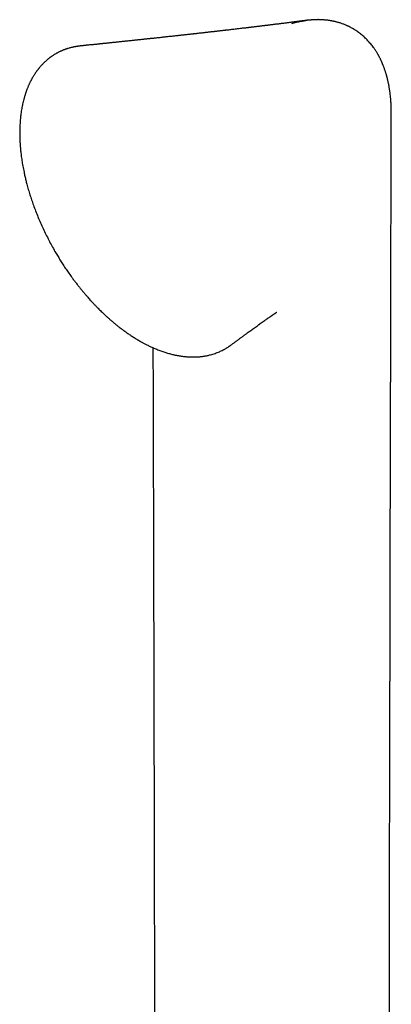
# Model space of a CAD drawing. Header units: millimetres. Extents: x 8 to 796, y 12 to 961.
# Tile 11 of 25: x 465 to 504, y 329 to 433. Entities that reach past the tile are written whole.
import ezdxf

# ---------------------------------------------------------------- set-up
doc = ezdxf.new("R2010")
doc.units = ezdxf.units.MM

msp = doc.modelspace()

# ---------------------------------------------------------------- linework, layer by layer
at = {"color": 7, "linetype": 'Continuous', "lineweight": 30}
for p, q in [((471.23, 430.3), (471.23, 430.3)), ((503.93, 423.19), (503.93, 423.27)), ((491.88, 402.26), (491.88, 402.27)), ((487.08, 398.82), (487.08, 398.82))]:
    msp.add_line(p, q, dxfattribs=at)
for points, knots in [([(495.14, 433.01), (495.08, 433), (494.98, 432.99), (494.84, 432.97), (494.72, 432.95), (494.61, 432.94), (494.52, 432.93), (494.41, 432.91), (494.28, 432.9), (494.14, 432.88), (494.01, 432.86), (493.92, 432.85), (493.83, 432.84), (493.75, 432.83), (493.67, 432.82), (493.56, 432.8), (493.43, 432.79), (493.28, 432.77), (493.12, 432.75), (492.95, 432.73), (492.77, 432.7), (492.6, 432.68), (492.43, 432.66), (492.28, 432.64), (492.13, 432.62), (491.98, 432.6), (491.83, 432.59), (491.7, 432.57), (491.56, 432.55), (491.44, 432.54), (491.33, 432.52), (491.21, 432.51), (491.1, 432.5), (491, 432.48), (490.9, 432.47), (490.8, 432.46), (490.7, 432.45), (490.58, 432.43), (490.46, 432.42), (490.34, 432.4), (490.22, 432.39), (490.1, 432.37), (489.97, 432.36), (489.84, 432.34), (489.7, 432.33), (489.58, 432.31), (489.45, 432.29), (489.34, 432.28), (489.23, 432.27), (489.14, 432.26), (489.05, 432.25), (488.96, 432.24), (488.86, 432.22), (488.76, 432.21), (488.64, 432.2), (488.52, 432.18), (488.4, 432.17), (488.25, 432.15), (488.05, 432.13), (487.83, 432.1), (487.6, 432.07), (487.37, 432.05), (487.13, 432.02), (486.9, 431.99), (486.71, 431.97), (486.55, 431.95), (486.43, 431.94), (486.32, 431.93), (486.19, 431.91), (486.05, 431.89), (485.9, 431.88), (485.75, 431.86), (485.61, 431.84), (485.48, 431.83), (485.36, 431.82), (485.25, 431.8), (485.14, 431.79), (485.04, 431.78), (484.94, 431.77), (484.83, 431.76), (484.72, 431.74), (484.61, 431.73), (484.5, 431.72), (484.39, 431.71), (484.29, 431.69), (484.17, 431.68), (484.02, 431.66), (483.87, 431.65), (483.7, 431.63), (483.55, 431.61), (483.4, 431.59), (483.26, 431.58), (483.13, 431.56), (483, 431.55), (482.86, 431.53), (482.72, 431.52), (482.56, 431.5), (482.41, 431.48), (482.25, 431.47), (482.11, 431.45), (481.97, 431.44), (481.83, 431.42), (481.71, 431.41), (481.6, 431.39), (481.48, 431.38), (481.36, 431.37), (481.21, 431.35), (481.03, 431.33), (480.83, 431.31), (480.63, 431.29), (480.44, 431.27), (480.27, 431.25), (480.14, 431.24), (480.01, 431.22), (479.88, 431.21), (479.74, 431.19), (479.57, 431.17), (479.38, 431.15), (479.18, 431.13), (478.99, 431.11), (478.81, 431.09), (478.65, 431.08), (478.51, 431.06), (478.38, 431.05), (478.24, 431.03), (478.09, 431.02), (477.93, 431), (477.78, 430.98), (477.63, 430.97), (477.48, 430.95), (477.33, 430.94), (477.2, 430.92), (477.08, 430.91), (476.98, 430.9), (476.88, 430.89), (476.77, 430.88), (476.62, 430.86), (476.44, 430.84), (476.23, 430.82), (476.03, 430.8), (475.83, 430.78), (475.62, 430.75), (475.41, 430.73), (475.21, 430.71), (475.05, 430.69), (474.91, 430.68), (474.79, 430.67), (474.66, 430.66), (474.54, 430.64), (474.41, 430.63), (474.27, 430.61), (474.13, 430.6), (473.97, 430.58), (473.83, 430.57), (473.7, 430.56), (473.61, 430.55), (473.53, 430.54), (473.46, 430.53), (473.38, 430.52), (473.31, 430.51), (473.22, 430.51), (473.13, 430.5), (473.02, 430.48), (472.9, 430.47), (472.76, 430.46), (472.63, 430.44), (472.51, 430.43), (472.4, 430.42), (472.26, 430.41), (472.07, 430.39), (471.89, 430.37), (471.77, 430.36), (471.7, 430.35), (471.6, 430.34), (471.49, 430.33), (471.37, 430.31), (471.28, 430.3), (471.23, 430.3)], [0, 0, 0, 0, 0.006755, 0.012813, 0.018172, 0.022832, 0.026794, 0.030058, 0.037032, 0.043205, 0.048554, 0.053022, 0.055986, 0.059263, 0.063062, 0.067383, 0.073195, 0.079585, 0.086513, 0.09397, 0.101598, 0.10919, 0.116379, 0.123018, 0.129199, 0.135411, 0.141727, 0.148159, 0.1533, 0.158453, 0.163548, 0.168586, 0.173361, 0.177594, 0.18159, 0.185576, 0.190223, 0.195465, 0.200657, 0.205637, 0.21063, 0.215671, 0.221176, 0.227026, 0.232728, 0.238227, 0.243525, 0.248565, 0.253037, 0.256894, 0.260356, 0.264177, 0.268421, 0.272828, 0.2777, 0.283044, 0.288421, 0.292826, 0.302633, 0.312784, 0.321748, 0.331802, 0.341893, 0.351674, 0.36124, 0.366482, 0.371231, 0.376184, 0.381518, 0.387402, 0.393738, 0.400192, 0.406235, 0.411877, 0.416582, 0.42132, 0.426018, 0.430355, 0.434334, 0.438647, 0.443245, 0.448291, 0.45305, 0.457318, 0.461148, 0.466414, 0.472541, 0.479383, 0.486088, 0.492815, 0.499234, 0.505115, 0.510393, 0.515431, 0.5211, 0.527272, 0.533805, 0.540457, 0.546838, 0.553088, 0.558755, 0.564404, 0.569583, 0.574217, 0.578802, 0.583901, 0.589413, 0.597617, 0.606155, 0.614696, 0.622621, 0.629815, 0.635001, 0.639908, 0.64531, 0.651275, 0.657607, 0.666068, 0.674582, 0.682743, 0.690258, 0.697082, 0.701995, 0.707279, 0.71316, 0.719427, 0.726008, 0.732407, 0.738497, 0.744657, 0.750995, 0.75702, 0.76125, 0.765112, 0.769226, 0.773729, 0.778517, 0.787709, 0.796575, 0.804523, 0.812214, 0.821169, 0.830189, 0.838385, 0.845518, 0.850043, 0.855051, 0.860316, 0.865491, 0.870576, 0.875764, 0.882157, 0.888557, 0.894623, 0.90027, 0.903547, 0.906588, 0.909581, 0.912587, 0.915605, 0.918774, 0.922542, 0.926946, 0.932172, 0.937683, 0.943296, 0.948318, 0.952649, 0.95629, 0.966007, 0.975498, 0.977843, 0.980876, 0.984628, 0.989098, 0.994286, 1, 1, 1, 1]), ([(493.46, 432.66), (493.62, 432.71), (493.94, 432.8), (494.42, 432.9), (494.75, 432.96), (494.92, 432.98), (494.94, 432.98)], [0, 0, 0, 0, 0.32705, 0.6479552, 0.9630222, 1, 1, 1, 1]), ([(499.88, 432.13), (499.87, 432.14), (499.82, 432.17), (499.73, 432.21), (499.62, 432.27), (499.53, 432.32), (499.45, 432.36), (499.39, 432.39), (499.32, 432.41), (499.25, 432.45), (499.14, 432.5), (499.01, 432.55), (498.86, 432.61), (498.7, 432.67), (498.54, 432.72), (498.39, 432.76), (498.25, 432.8), (498.13, 432.83), (498.02, 432.86), (497.92, 432.88), (497.85, 432.9), (497.78, 432.91), (497.72, 432.93), (497.63, 432.94), (497.52, 432.96), (497.38, 432.98), (497.24, 433), (497.1, 433.02), (496.95, 433.03), (496.81, 433.04), (496.66, 433.05), (496.51, 433.06), (496.38, 433.06), (496.28, 433.07), (496.2, 433.07), (496.12, 433.06), (496.04, 433.06), (495.93, 433.06), (495.81, 433.06), (495.69, 433.05), (495.57, 433.04), (495.46, 433.03), (495.36, 433.02), (495.26, 433.01), (495.17, 433.01), (495.09, 433), (495.01, 432.99), (494.96, 432.98), (494.94, 432.98)], [0, 0, 0, 0, 0.007462, 0.035176, 0.059426, 0.080213, 0.097539, 0.111402, 0.121803, 0.138221, 0.160821, 0.191032, 0.223473, 0.256653, 0.290521, 0.324051, 0.349393, 0.374322, 0.398099, 0.418429, 0.431863, 0.443358, 0.456298, 0.471636, 0.494898, 0.522124, 0.55058, 0.578711, 0.606523, 0.634023, 0.666039, 0.696158, 0.721943, 0.743314, 0.756552, 0.770499, 0.787734, 0.808286, 0.832189, 0.859483, 0.882186, 0.904491, 0.924863, 0.94334, 0.959981, 0.974875, 0.988153, 1, 1, 1, 1]), ([(503.93, 423.27), (503.93, 423.3), (503.93, 423.37), (503.93, 423.49), (503.93, 423.6), (503.93, 423.7), (503.93, 423.79), (503.92, 423.89), (503.92, 424.01), (503.91, 424.13), (503.91, 424.25), (503.9, 424.35), (503.89, 424.44), (503.89, 424.54), (503.88, 424.65), (503.87, 424.78), (503.85, 424.96), (503.83, 425.17), (503.8, 425.37), (503.78, 425.54), (503.76, 425.68), (503.74, 425.83), (503.71, 425.99), (503.68, 426.14), (503.66, 426.27), (503.63, 426.38), (503.61, 426.5), (503.58, 426.62), (503.56, 426.72), (503.54, 426.82), (503.52, 426.9), (503.5, 426.97), (503.48, 427.04), (503.46, 427.12), (503.44, 427.2), (503.41, 427.28), (503.39, 427.37), (503.35, 427.48), (503.31, 427.61), (503.26, 427.76), (503.21, 427.91), (503.16, 428.05), (503.11, 428.18), (503.07, 428.28), (503.04, 428.36), (503.01, 428.43), (502.98, 428.49), (502.96, 428.56), (502.93, 428.62), (502.89, 428.7), (502.85, 428.79), (502.81, 428.88), (502.76, 428.98), (502.71, 429.08), (502.66, 429.17), (502.62, 429.25), (502.58, 429.32), (502.54, 429.39), (502.5, 429.45), (502.46, 429.53), (502.39, 429.64), (502.31, 429.78), (502.21, 429.92), (502.11, 430.08), (501.98, 430.24), (501.84, 430.43), (501.7, 430.6), (501.55, 430.77), (501.41, 430.93), (501.27, 431.07), (501.12, 431.21), (500.95, 431.37), (500.77, 431.51), (500.59, 431.66), (500.41, 431.79), (500.26, 431.89), (500.15, 431.97), (500.07, 432.02), (499.98, 432.07), (499.92, 432.1), (499.89, 432.12), (499.89, 432.12)], [0, 0, 0, 0, 0.00795, 0.020472, 0.031085, 0.03992, 0.048245, 0.056429, 0.069016, 0.080824, 0.091422, 0.100285, 0.109223, 0.118244, 0.128464, 0.140742, 0.154939, 0.178958, 0.199294, 0.213898, 0.227319, 0.241075, 0.256739, 0.274013, 0.284248, 0.295071, 0.306633, 0.318788, 0.329806, 0.339029, 0.346694, 0.353649, 0.360414, 0.36823, 0.376264, 0.384768, 0.393861, 0.404639, 0.417344, 0.434223, 0.449883, 0.46426, 0.477722, 0.490157, 0.497588, 0.504523, 0.511344, 0.518112, 0.524936, 0.533265, 0.542502, 0.553329, 0.564893, 0.57576, 0.585769, 0.594496, 0.603107, 0.610493, 0.617852, 0.625221, 0.639329, 0.655487, 0.673207, 0.690937, 0.713237, 0.735789, 0.760666, 0.782887, 0.804306, 0.823191, 0.844654, 0.867107, 0.892132, 0.91393, 0.938908, 0.959703, 0.969599, 0.979019, 0.988123, 0.998881, 1, 1, 1, 1]), ([(471.23, 430.3), (471.22, 430.3), (471.19, 430.3), (471.15, 430.29), (471.09, 430.28), (471.02, 430.27), (470.94, 430.26), (470.84, 430.25), (470.74, 430.23), (470.63, 430.21), (470.53, 430.19), (470.41, 430.17), (470.26, 430.13), (470.1, 430.09), (469.97, 430.05), (469.88, 430.02), (469.82, 430.01), (469.77, 429.99), (469.73, 429.97), (469.69, 429.96), (469.66, 429.95), (469.62, 429.94), (469.56, 429.91), (469.49, 429.89), (469.41, 429.86), (469.32, 429.82), (469.23, 429.78), (469.13, 429.74), (469.03, 429.69), (468.92, 429.64), (468.82, 429.58), (468.72, 429.53), (468.62, 429.47), (468.53, 429.42), (468.43, 429.36), (468.34, 429.3), (468.25, 429.24), (468.18, 429.19), (468.12, 429.15), (468.08, 429.12), (468.05, 429.1), (468.01, 429.07), (467.96, 429.03), (467.89, 428.98), (467.82, 428.93), (467.75, 428.87), (467.68, 428.81), (467.59, 428.72), (467.47, 428.62), (467.33, 428.49), (467.22, 428.37), (467.12, 428.26), (467.03, 428.16), (466.96, 428.08), (466.89, 428), (466.84, 427.93), (466.8, 427.88), (466.76, 427.83), (466.72, 427.78), (466.67, 427.71), (466.61, 427.64), (466.56, 427.56), (466.5, 427.48), (466.44, 427.39), (466.37, 427.29), (466.29, 427.16), (466.2, 427.01), (466.11, 426.84), (466.03, 426.69), (465.96, 426.57), (465.91, 426.47), (465.86, 426.36), (465.81, 426.25), (465.76, 426.14), (465.71, 426.03), (465.67, 425.92), (465.63, 425.82), (465.59, 425.73), (465.56, 425.65), (465.54, 425.59), (465.52, 425.54), (465.51, 425.5), (465.5, 425.47), (465.48, 425.43), (465.47, 425.38), (465.44, 425.32), (465.42, 425.25), (465.4, 425.17), (465.37, 425.08), (465.34, 424.99), (465.32, 424.9), (465.27, 424.75), (465.22, 424.56), (465.16, 424.31), (465.11, 424.07), (465.06, 423.83), (465.02, 423.57), (464.97, 423.3), (464.94, 423.03), (464.91, 422.77), (464.89, 422.52), (464.87, 422.26), (464.85, 421.99), (464.84, 421.72), (464.83, 421.46), (464.83, 421.2), (464.83, 420.95), (464.83, 420.71), (464.84, 420.48), (464.85, 420.27), (464.86, 420.09), (464.87, 419.93), (464.88, 419.79), (464.89, 419.67), (464.9, 419.54), (464.91, 419.41), (464.93, 419.24), (464.95, 419.04), (464.98, 418.79), (465.02, 418.53), (465.06, 418.25), (465.1, 417.96), (465.16, 417.65), (465.22, 417.33), (465.29, 416.98), (465.37, 416.58), (465.47, 416.16), (465.59, 415.7), (465.73, 415.19), (465.9, 414.64), (466.08, 414.09), (466.28, 413.52), (466.5, 412.92), (466.75, 412.3), (467.01, 411.68), (467.29, 411.06), (467.58, 410.45), (467.89, 409.85), (468.21, 409.25), (468.51, 408.71), (468.8, 408.23), (469.06, 407.79), (469.34, 407.35), (469.63, 406.91), (469.93, 406.47), (470.22, 406.07), (470.47, 405.72), (470.7, 405.42), (470.93, 405.12), (471.16, 404.83), (471.38, 404.56), (471.6, 404.3), (471.79, 404.07), (471.98, 403.86), (472.14, 403.67), (472.29, 403.51), (472.41, 403.38), (472.49, 403.29), (472.56, 403.21), (472.64, 403.13), (472.73, 403.03), (472.84, 402.92), (472.96, 402.8), (473.09, 402.67), (473.24, 402.51), (473.41, 402.34), (473.61, 402.16), (473.82, 401.96), (474.05, 401.75), (474.3, 401.53), (474.56, 401.3), (474.84, 401.06), (475.13, 400.83), (475.42, 400.6), (475.72, 400.38), (476.04, 400.15), (476.36, 399.92), (476.71, 399.69), (477.07, 399.47), (477.31, 399.32), (477.43, 399.25)], [0, 0, 0, 0, 0.001011, 0.002391, 0.004143, 0.006572, 0.009481, 0.012871, 0.016652, 0.020398, 0.024056, 0.027624, 0.033931, 0.039927, 0.045609, 0.048253, 0.050551, 0.052496, 0.054089, 0.055328, 0.056246, 0.057955, 0.060247, 0.063123, 0.066034, 0.069368, 0.073122, 0.077085, 0.081119, 0.085222, 0.089397, 0.093643, 0.097517, 0.101449, 0.105439, 0.109488, 0.11331, 0.116561, 0.11924, 0.120891, 0.122239, 0.123912, 0.126169, 0.129011, 0.132327, 0.135679, 0.138938, 0.142106, 0.149275, 0.155911, 0.162008, 0.16699, 0.171479, 0.175452, 0.178909, 0.181849, 0.184274, 0.186072, 0.188373, 0.19118, 0.194418, 0.197758, 0.201164, 0.204635, 0.208172, 0.213863, 0.219819, 0.226129, 0.232787, 0.236373, 0.24005, 0.243817, 0.247672, 0.251614, 0.255621, 0.259331, 0.262927, 0.266016, 0.2686, 0.270679, 0.272254, 0.273183, 0.274152, 0.275468, 0.27713, 0.279139, 0.281495, 0.284033, 0.286873, 0.289787, 0.292656, 0.295479, 0.303409, 0.310961, 0.318138, 0.325038, 0.332385, 0.340331, 0.348876, 0.355329, 0.362082, 0.369125, 0.376443, 0.3838, 0.390765, 0.397331, 0.404098, 0.410392, 0.416216, 0.421571, 0.42646, 0.430178, 0.433573, 0.436675, 0.439827, 0.443132, 0.446591, 0.452339, 0.458469, 0.464985, 0.471692, 0.47877, 0.486219, 0.494007, 0.501832, 0.511978, 0.522004, 0.531927, 0.545069, 0.558057, 0.570907, 0.583726, 0.598346, 0.61303, 0.627728, 0.642374, 0.656961, 0.671512, 0.686049, 0.700591, 0.711465, 0.722376, 0.733498, 0.744885, 0.756511, 0.768344, 0.776413, 0.784566, 0.79281, 0.801126, 0.809044, 0.816379, 0.823134, 0.829276, 0.834845, 0.839842, 0.844266, 0.846269, 0.848475, 0.85109, 0.854115, 0.857553, 0.861403, 0.865667, 0.870342, 0.876065, 0.882296, 0.889029, 0.896257, 0.903981, 0.9122, 0.920915, 0.930131, 0.938838, 0.947956, 0.957492, 0.967453, 0.977849, 0.988693, 1, 1, 1, 1]), ([(503.72, 325.92), (503.72, 326.05), (503.72, 326.29), (503.72, 326.64), (503.72, 326.97), (503.72, 327.28), (503.72, 327.58), (503.73, 327.85), (503.73, 328.11), (503.73, 328.35), (503.73, 328.57), (503.73, 328.77), (503.73, 328.94), (503.73, 329.1), (503.73, 329.24), (503.73, 329.36), (503.73, 329.47), (503.73, 329.58), (503.73, 329.7), (503.73, 329.82), (503.73, 329.94), (503.73, 330.11), (503.73, 330.33), (503.73, 330.6), (503.73, 330.88), (503.73, 331.18), (503.73, 331.5), (503.73, 331.83), (503.73, 332.17), (503.73, 332.51), (503.73, 332.85), (503.74, 333.71), (503.74, 334.54), (503.74, 335.36), (503.74, 335.63), (503.74, 335.9), (503.74, 336.17), (503.74, 336.42), (503.74, 336.66), (503.74, 336.87), (503.74, 337.07), (503.74, 337.25), (503.74, 337.41), (503.74, 337.54), (503.74, 337.66), (503.74, 337.77), (503.74, 337.87), (503.74, 337.97), (503.74, 338.08), (503.74, 338.22), (503.75, 338.38), (503.75, 338.56), (503.75, 338.76), (503.75, 338.98), (503.75, 339.23), (503.75, 339.49), (503.75, 339.92), (503.75, 340.51), (503.75, 341.25), (503.75, 341.95), (503.75, 342.63), (503.75, 343.28), (503.76, 343.92), (503.76, 344.54), (503.76, 345.13), (503.76, 345.69), (503.76, 346.22), (503.76, 346.75), (503.76, 347.26), (503.76, 347.71), (503.76, 348.09), (503.76, 348.41), (503.77, 348.74), (503.77, 349.07), (503.77, 349.41), (503.77, 349.76), (503.77, 350.12), (503.77, 350.52), (503.77, 350.96), (503.77, 351.45), (503.77, 351.87), (503.77, 352.21), (503.77, 352.46), (503.77, 352.72), (503.77, 352.97), (503.77, 353.22), (503.77, 353.47), (503.78, 353.7), (503.78, 353.92), (503.78, 354.11), (503.78, 354.27), (503.78, 354.4), (503.78, 354.5), (503.78, 354.59), (503.78, 354.68), (503.78, 354.79), (503.78, 354.93), (503.78, 355.1), (503.78, 355.3), (503.78, 355.51), (503.78, 355.75), (503.78, 356.01), (503.78, 356.29), (503.78, 356.58), (503.78, 356.88), (503.78, 357.19), (503.78, 357.5), (503.78, 357.88), (503.78, 358.32), (503.79, 358.84), (503.79, 359.28), (503.79, 359.65), (503.79, 359.95), (503.79, 360.24), (503.79, 360.54), (503.79, 360.83), (503.79, 361.1), (503.79, 361.35), (503.79, 361.6), (503.79, 361.83), (503.79, 362.03), (503.79, 362.22), (503.79, 362.36), (503.79, 362.46), (503.79, 362.55), (503.79, 362.65), (503.79, 362.76), (503.79, 362.89), (503.79, 363.06), (503.79, 363.26), (503.8, 363.47), (503.8, 363.67), (503.8, 363.87), (503.8, 364.07), (503.8, 364.28), (503.8, 364.48), (503.8, 364.68), (503.8, 364.95), (503.8, 365.29), (503.8, 365.7), (503.8, 366.09), (503.8, 366.45), (503.8, 366.8), (503.8, 367.12), (503.8, 367.42), (503.8, 367.71), (503.8, 367.98), (503.81, 368.25), (503.81, 368.5), (503.81, 368.74), (503.81, 368.96), (503.81, 369.18), (503.81, 369.38), (503.81, 369.59), (503.81, 369.81), (503.81, 370.05), (503.81, 370.31), (503.81, 370.58), (503.81, 370.84), (503.81, 371.1), (503.81, 371.36), (503.81, 371.85), (503.81, 372.59), (503.82, 373.41), (503.82, 374.09), (503.82, 374.6), (503.82, 375.11), (503.82, 375.59), (503.82, 376.06), (503.82, 376.51), (503.82, 376.94), (503.83, 377.36), (503.83, 377.78), (503.83, 378.19), (503.83, 378.61), (503.83, 379.03), (503.83, 379.46), (503.83, 379.91), (503.83, 380.38), (503.83, 380.91), (503.83, 381.5), (503.84, 382.16), (503.84, 382.7), (503.84, 383.1), (503.84, 383.36), (503.84, 383.61), (503.84, 383.84), (503.84, 384.05), (503.84, 384.24), (503.84, 384.4), (503.84, 384.54), (503.84, 384.68), (503.84, 384.81), (503.84, 384.94), (503.84, 385.09), (503.84, 385.26), (503.84, 385.48), (503.84, 385.73), (503.84, 385.99), (503.85, 386.27), (503.85, 386.56), (503.85, 386.86), (503.85, 387.18), (503.85, 387.5), (503.85, 387.82), (503.85, 388.14), (503.85, 388.65), (503.85, 389.33), (503.85, 390.05), (503.86, 390.62), (503.86, 391.04), (503.86, 391.46), (503.86, 391.81), (503.86, 392.11), (503.86, 392.34), (503.86, 392.55), (503.86, 392.75), (503.86, 392.92), (503.86, 393.07), (503.86, 393.19), (503.86, 393.3), (503.86, 393.4), (503.86, 393.5), (503.86, 393.58), (503.86, 393.68), (503.86, 393.79), (503.86, 393.93), (503.86, 394.1), (503.86, 394.29), (503.86, 394.5), (503.86, 394.73), (503.87, 394.98), (503.87, 395.26), (503.87, 395.54), (503.87, 395.84), (503.87, 396.15), (503.87, 396.49), (503.87, 396.84), (503.87, 397.23), (503.87, 397.64), (503.87, 398.08), (503.87, 398.5), (503.87, 398.9), (503.88, 399.33), (503.88, 399.78), (503.88, 400.27), (503.88, 400.74), (503.88, 401.19), (503.88, 401.62), (503.88, 402.07), (503.88, 402.52), (503.88, 402.99), (503.89, 403.48), (503.89, 403.98), (503.89, 404.51), (503.89, 405.04), (503.89, 405.59), (503.89, 406.13), (503.89, 406.72), (503.89, 407.36), (503.9, 407.9), (503.9, 408.3), (503.9, 408.55), (503.9, 408.79), (503.9, 409.02), (503.9, 409.25), (503.9, 409.48), (503.9, 409.68), (503.9, 409.88), (503.9, 410.08), (503.9, 410.3), (503.9, 410.55), (503.9, 410.83), (503.9, 411.12), (503.9, 411.42), (503.91, 411.73), (503.91, 412.04), (503.91, 412.37), (503.91, 412.71), (503.91, 413.08), (503.91, 413.47), (503.91, 413.87), (503.91, 414.22), (503.91, 414.5), (503.91, 414.72), (503.91, 414.93), (503.91, 415.16), (503.91, 415.38), (503.91, 415.6), (503.92, 415.81), (503.92, 416.01), (503.92, 416.19), (503.92, 416.33), (503.92, 416.44), (503.92, 416.51), (503.92, 416.58), (503.92, 416.64), (503.92, 416.69), (503.92, 416.76), (503.92, 416.84), (503.92, 416.94), (503.92, 417.06), (503.92, 417.2), (503.92, 417.37), (503.92, 417.58), (503.92, 417.8), (503.92, 418.05), (503.92, 418.31), (503.92, 418.6), (503.92, 418.91), (503.92, 419.24), (503.92, 419.59), (503.93, 419.97), (503.93, 420.37), (503.93, 420.8), (503.93, 421.25), (503.93, 421.71), (503.93, 422.2), (503.93, 422.69), (503.93, 423.02), (503.93, 423.19)], [0, 0, 0, 0, 0.0037665, 0.0074411, 0.0108493, 0.0140585, 0.0170687, 0.0198799, 0.0225433, 0.0249993, 0.0272481, 0.0292896, 0.0311237, 0.0327506, 0.03417, 0.0353821, 0.0364604, 0.0375848, 0.0387635, 0.0399964, 0.0412835, 0.0426249, 0.045225, 0.0480075, 0.0509724, 0.0540357, 0.057272, 0.0606814, 0.0641775, 0.067681, 0.0711921, 0.0747105, 0.0941956, 0.0969915, 0.099792, 0.1025971, 0.1053841, 0.1080132, 0.1104187, 0.1126489, 0.1147038, 0.1165835, 0.1181137, 0.1195042, 0.1207549, 0.1218659, 0.1228381, 0.1238401, 0.1249953, 0.1263038, 0.1279869, 0.1298701, 0.1319536, 0.1342372, 0.136721, 0.1394051, 0.1422698, 0.1501082, 0.1577301, 0.1648741, 0.1718169, 0.1785582, 0.1851047, 0.1914636, 0.1976349, 0.2032817, 0.2087727, 0.2141564, 0.2194384, 0.2246237, 0.2278862, 0.2312009, 0.2345678, 0.2379869, 0.2414582, 0.2450071, 0.2487229, 0.2526138, 0.2574022, 0.2624315, 0.2677018, 0.27027, 0.2728918, 0.2755671, 0.2781984, 0.2806625, 0.2832986, 0.2857113, 0.2879004, 0.289866, 0.291608, 0.2928198, 0.2938936, 0.2948294, 0.2956771, 0.2966088, 0.2981776, 0.2999646, 0.3019697, 0.304193, 0.3066345, 0.3092943, 0.3121722, 0.3152179, 0.318315, 0.3214589, 0.3246497, 0.3278873, 0.3330696, 0.3383675, 0.3437812, 0.3467829, 0.349819, 0.3528896, 0.3559878, 0.3589545, 0.3617232, 0.3642937, 0.3668924, 0.3692513, 0.3713704, 0.3732497, 0.3748892, 0.3757031, 0.3765608, 0.3775519, 0.3786763, 0.379934, 0.3817825, 0.3838598, 0.3861656, 0.3880848, 0.3901379, 0.3922842, 0.3943993, 0.3964746, 0.39851, 0.4005056, 0.4048836, 0.4090567, 0.4130248, 0.416788, 0.4203462, 0.4236413, 0.4267387, 0.4296694, 0.4324724, 0.435201, 0.4377967, 0.4402595, 0.4425893, 0.4447861, 0.44685, 0.4488909, 0.4511259, 0.4536048, 0.4563276, 0.4592943, 0.4617964, 0.4644452, 0.4671497, 0.469872, 0.4797393, 0.4898331, 0.4952207, 0.50057, 0.5057483, 0.5107549, 0.5155898, 0.5201713, 0.5245898, 0.5289153, 0.5331779, 0.5374627, 0.5416822, 0.5459596, 0.5504097, 0.5550325, 0.559828, 0.5647816, 0.5714093, 0.5782053, 0.5851694, 0.587951, 0.5906487, 0.5931743, 0.5955276, 0.5977087, 0.5997175, 0.6013023, 0.6027605, 0.6040921, 0.6053827, 0.606775, 0.6082713, 0.6098715, 0.6122415, 0.6148081, 0.6175712, 0.6205309, 0.6234457, 0.6265289, 0.6297806, 0.6331206, 0.6364436, 0.6397492, 0.6430373, 0.65199, 0.6608109, 0.665172, 0.6695, 0.6737952, 0.6780452, 0.6805705, 0.6829308, 0.6851258, 0.6871556, 0.6890203, 0.6903856, 0.6916463, 0.6928025, 0.6938541, 0.6948012, 0.6956507, 0.6965672, 0.6976206, 0.6991388, 0.7008732, 0.7028239, 0.7049907, 0.7073738, 0.7099732, 0.7127888, 0.7158079, 0.7188282, 0.7217795, 0.7255398, 0.7291818, 0.7327054, 0.737458, 0.7419767, 0.7462613, 0.7503369, 0.7543279, 0.7594516, 0.7644591, 0.7693664, 0.7737907, 0.7782873, 0.7828562, 0.7875081, 0.7923274, 0.7973322, 0.8025225, 0.8078983, 0.8134596, 0.8190844, 0.8246429, 0.8301352, 0.8372837, 0.8443167, 0.8470263, 0.8495943, 0.8520076, 0.8542663, 0.8568267, 0.8591541, 0.8612486, 0.8631753, 0.865198, 0.8673447, 0.8700341, 0.8728958, 0.8759299, 0.8791363, 0.8821449, 0.8853135, 0.8886827, 0.8922533, 0.8960254, 0.8999989, 0.9041739, 0.9085504, 0.9107005, 0.9128962, 0.9151373, 0.917424, 0.9197417, 0.9219235, 0.9242598, 0.9263419, 0.9281695, 0.9297428, 0.9306504, 0.9314449, 0.9321263, 0.9326946, 0.9331939, 0.9337999, 0.9346747, 0.9357233, 0.9369457, 0.9383418, 0.940174, 0.9422389, 0.9445364, 0.9470667, 0.9498296, 0.9527698, 0.9559344, 0.9593236, 0.9629373, 0.9668475, 0.9709906, 0.9753666, 0.9799754, 0.9848173, 0.9897995, 0.9950064, 1, 1, 1, 1]), ([(487.08, 398.82), (487.12, 398.85), (487.21, 398.91), (487.33, 399), (487.45, 399.1), (487.56, 399.18), (487.67, 399.25), (487.77, 399.33), (487.87, 399.4), (487.97, 399.48), (488.08, 399.56), (488.2, 399.65), (488.33, 399.74), (488.45, 399.84), (488.57, 399.92), (488.67, 400), (488.81, 400.1), (488.96, 400.21), (489.15, 400.35), (489.34, 400.48), (489.54, 400.63), (489.74, 400.77), (489.89, 400.88), (490, 400.96), (490.06, 401), (490.11, 401.04), (490.17, 401.08), (490.24, 401.13), (490.3, 401.18), (490.37, 401.22), (490.42, 401.26), (490.47, 401.29), (490.51, 401.32), (490.55, 401.35), (490.58, 401.37), (490.62, 401.4), (490.66, 401.43), (490.72, 401.47), (490.79, 401.52), (490.87, 401.58), (490.95, 401.63), (491.03, 401.69), (491.11, 401.74), (491.19, 401.79), (491.25, 401.84), (491.31, 401.88), (491.36, 401.91), (491.4, 401.94), (491.44, 401.97), (491.48, 402), (491.52, 402.02), (491.56, 402.05), (491.6, 402.08), (491.63, 402.1), (491.67, 402.12), (491.7, 402.14), (491.74, 402.17), (491.77, 402.19), (491.8, 402.21), (491.83, 402.23), (491.86, 402.25), (491.88, 402.26), (491.88, 402.27)], [0, 0, 0, 0, 0.021898, 0.047065, 0.070017, 0.090745, 0.109239, 0.128451, 0.14743, 0.166777, 0.186493, 0.210447, 0.234848, 0.258191, 0.279891, 0.299946, 0.319794, 0.356814, 0.390148, 0.429822, 0.469076, 0.509151, 0.549413, 0.561962, 0.573271, 0.584402, 0.59689, 0.610418, 0.624712, 0.639566, 0.649912, 0.660223, 0.669085, 0.676137, 0.682987, 0.691378, 0.701298, 0.711369, 0.729406, 0.747365, 0.765365, 0.782581, 0.800971, 0.817762, 0.837044, 0.848128, 0.859486, 0.870954, 0.88119, 0.890587, 0.899839, 0.911139, 0.921509, 0.930059, 0.938336, 0.947237, 0.957478, 0.968388, 0.975881, 0.983701, 0.993149, 1, 1, 1, 1]), ([(477.43, 399.25), (477.49, 399.22), (477.59, 399.16), (477.73, 399.08), (477.87, 399.01), (478, 398.94), (478.15, 398.86), (478.3, 398.79), (478.47, 398.7), (478.64, 398.62), (478.83, 398.53), (479.04, 398.45), (479.25, 398.36), (479.47, 398.27), (479.69, 398.19), (479.9, 398.11), (480.1, 398.05), (480.3, 397.99), (480.5, 397.93), (480.7, 397.87), (480.89, 397.82), (481.05, 397.79), (481.19, 397.75), (481.32, 397.73), (481.46, 397.7), (481.6, 397.68), (481.75, 397.65), (481.9, 397.63), (482.06, 397.61), (482.22, 397.59), (482.4, 397.58), (482.58, 397.56), (482.77, 397.55), (482.94, 397.55), (483.09, 397.55), (483.22, 397.55), (483.33, 397.55), (483.43, 397.56), (483.51, 397.56), (483.57, 397.56), (483.61, 397.57), (483.64, 397.57), (483.67, 397.57), (483.7, 397.57), (483.75, 397.58), (483.81, 397.58), (483.9, 397.59), (484.02, 397.61), (484.14, 397.62), (484.28, 397.65), (484.42, 397.67), (484.58, 397.7), (484.74, 397.74), (484.94, 397.79), (485.16, 397.85), (485.39, 397.93), (485.62, 398.01), (485.84, 398.1), (486.04, 398.19), (486.21, 398.28), (486.35, 398.35), (486.45, 398.41), (486.56, 398.47), (486.66, 398.53), (486.75, 398.59), (486.84, 398.65), (486.91, 398.7), (486.98, 398.74), (487.03, 398.78), (487.07, 398.81), (487.08, 398.82)], [0, 0, 0, 0, 0.014771, 0.02807, 0.039953, 0.052129, 0.065456, 0.079663, 0.094978, 0.1114, 0.128933, 0.147969, 0.168169, 0.189282, 0.20973, 0.229244, 0.247836, 0.26551, 0.286249, 0.305519, 0.323305, 0.339597, 0.351392, 0.363657, 0.377012, 0.391455, 0.405268, 0.419946, 0.435488, 0.451895, 0.469168, 0.487307, 0.506315, 0.525456, 0.540081, 0.553111, 0.564547, 0.574387, 0.582629, 0.589274, 0.593373, 0.596483, 0.59911, 0.602597, 0.607016, 0.612369, 0.623367, 0.635676, 0.649183, 0.663894, 0.679817, 0.696958, 0.715312, 0.734865, 0.762661, 0.790345, 0.817123, 0.843026, 0.868082, 0.892305, 0.906445, 0.920291, 0.933845, 0.947108, 0.959831, 0.971042, 0.980654, 0.988672, 0.995112, 1, 1, 1, 1]), ([(478.85, 398.53), (478.86, 395.08), (478.89, 384.83), (478.93, 367.86), (478.97, 350.94), (478.99, 339.16), (479.01, 333.45), (479.01, 330.43), (479.02, 328.24), (479.02, 326.7), (479.02, 325.86)], [0, 0, 0, 0, 0.142208, 0.423463, 0.70038, 0.840851, 0.909713, 0.936197, 0.965337, 1, 1, 1, 1])]:
    msp.add_open_spline(points, degree=3, knots=knots, dxfattribs=at)

doc.saveas('drawing.dxf')
